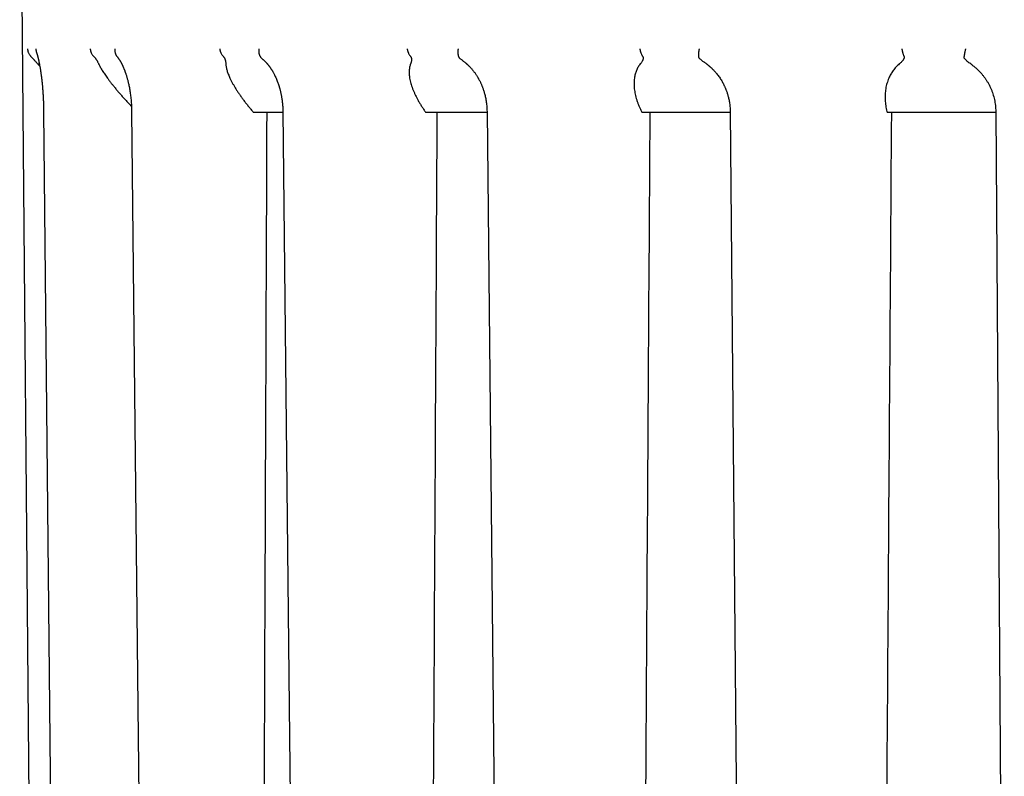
# Model space of a CAD drawing. Header units: millimetres. Extents: x 8 to 399, y 12 to 198.
# Tile 12 of 51: x 194 to 212, y 32 to 45. Entities that reach past the tile are written whole.
import ezdxf

# ---------------------------------------------------------------- set-up
doc = ezdxf.new("R2010")
doc.units = ezdxf.units.MM

msp = doc.modelspace()

# ---------------------------------------------------------------- linework, layer by layer
at = {"color": 7, "linetype": 'Continuous', "lineweight": 30}
for p, q in [((194.113, 50.249), (194.362, 21.709)), ((195.861, 44.742), (195.86, 44.744)), ((198.295, 43.759), (198.304, 43.749)), ((198.304, 43.749), (198.834, 43.749)), ((201.387, 43.759), (201.394, 43.749)), ((201.394, 43.749), (202.497, 43.749)), ((202.497, 43.759), (202.497, 43.759)), ((205.267, 43.759), (205.272, 43.749)), ((205.272, 43.749), (206.86, 43.749)), ((209.672, 43.759), (209.674, 43.749)), ((209.674, 43.749), (211.624, 43.749)), ((211.624, 43.759), (211.778, 21.71))]:
    msp.add_line(p, q, dxfattribs=at)
at = {"color": 7, "linetype": 'Continuous', "lineweight": 30, "flags": 128}
for points in [[(194.542, 43.759), (194.647, 33.078), (194.76, 21.709)], [(196.121, 43.758), (196.235, 33.078), (196.357, 21.709)], [(198.835, 43.758), (198.95, 33.078), (199.073, 21.709)], [(202.497, 43.759), (202.606, 33.078), (202.723, 21.709)], [(206.86, 43.759), (206.955, 33.079), (207.056, 21.709)]]:
    msp.add_lwpolyline(points, dxfattribs=at)
at = {"color": 7, "linetype": 'Continuous', "lineweight": 30}
for centre, major_axis, ratio, start_param, end_param in [((212.963, -153.88), (8.75, 2506.65), 0.006046, 1.491893, 1.500531), ((212.963, -152.796), (12.375, 2506.65), 0.004936, 1.49233, 1.500968), ((212.963, -151.384), (15.156, 2506.65), 0.003491, 1.492892, 1.50153), ((212.963, -149.739), (16.904, 2506.65), 0.001807, 1.493542, 1.502179)]:
    msp.add_ellipse(centre, major_axis=major_axis, ratio=ratio, start_param=start_param, end_param=end_param, dxfattribs=at)
for points, knots in [([(194.254, 44.884), (194.254, 44.882), (194.254, 44.879), (194.254, 44.874), (194.255, 44.867), (194.256, 44.859), (194.258, 44.849), (194.26, 44.837), (194.264, 44.824), (194.271, 44.808), (194.279, 44.79), (194.291, 44.772), (194.303, 44.757), (194.311, 44.748), (194.315, 44.744)], [0, 0, 0, 0, 0.023924, 0.05826, 0.103009, 0.15817, 0.223742, 0.299725, 0.386116, 0.482914, 0.632748, 0.768856, 0.891262, 1, 1, 1, 1]), ([(194.404, 44.884), (194.404, 44.882), (194.404, 44.879), (194.404, 44.874), (194.404, 44.867), (194.405, 44.857), (194.407, 44.845), (194.41, 44.829), (194.413, 44.818), (194.415, 44.813)], [0, 0, 0, 0, 0.051176, 0.124656, 0.220439, 0.338526, 0.530649, 0.7624, 1, 1, 1, 1]), ([(195.378, 44.884), (195.378, 44.882), (195.379, 44.879), (195.379, 44.874), (195.38, 44.867), (195.382, 44.859), (195.384, 44.849), (195.387, 44.837), (195.392, 44.824), (195.398, 44.808), (195.408, 44.79), (195.42, 44.772), (195.432, 44.757), (195.44, 44.748), (195.444, 44.744)], [0, 0, 0, 0, 0.0239238, 0.0582601, 0.103009, 0.15817, 0.2237422, 0.2997246, 0.3861157, 0.4829136, 0.6327485, 0.7688563, 0.8912618, 1, 1, 1, 1]), ([(195.819, 44.884), (195.819, 44.882), (195.819, 44.879), (195.819, 44.874), (195.819, 44.867), (195.819, 44.857), (195.82, 44.845), (195.822, 44.828), (195.825, 44.814), (195.828, 44.803), (195.83, 44.796), (195.833, 44.79), (195.835, 44.783), (195.838, 44.777), (195.843, 44.768), (195.85, 44.757), (195.857, 44.748), (195.86, 44.744)], [0, 0, 0, 0, 0.023902, 0.058221, 0.102958, 0.158112, 0.247844, 0.356086, 0.48283, 0.534327, 0.584294, 0.632733, 0.679644, 0.725028, 0.768887, 0.891279, 1, 1, 1, 1]), ([(197.701, 44.884), (197.701, 44.882), (197.702, 44.879), (197.703, 44.874), (197.704, 44.867), (197.706, 44.859), (197.708, 44.849), (197.712, 44.837), (197.716, 44.824), (197.723, 44.808), (197.733, 44.79), (197.744, 44.772), (197.756, 44.757), (197.764, 44.748), (197.767, 44.744)], [0, 0, 0, 0, 0.0239238, 0.0582601, 0.103009, 0.15817, 0.2237422, 0.2997246, 0.3861157, 0.4829136, 0.6327485, 0.7688563, 0.8912618, 1, 1, 1, 1]), ([(198.403, 44.884), (198.403, 44.882), (198.402, 44.879), (198.402, 44.874), (198.401, 44.867), (198.401, 44.857), (198.401, 44.845), (198.401, 44.828), (198.403, 44.814), (198.405, 44.803), (198.407, 44.796), (198.408, 44.79), (198.41, 44.783), (198.412, 44.777), (198.415, 44.768), (198.42, 44.757), (198.426, 44.748), (198.428, 44.744)], [0, 0, 0, 0, 0.023902, 0.058221, 0.102958, 0.158112, 0.247844, 0.356086, 0.48283, 0.534327, 0.584294, 0.632733, 0.679644, 0.725028, 0.768887, 0.891279, 1, 1, 1, 1]), ([(201.064, 44.884), (201.064, 44.882), (201.065, 44.879), (201.066, 44.874), (201.067, 44.867), (201.069, 44.859), (201.072, 44.849), (201.076, 44.837), (201.08, 44.824), (201.087, 44.808), (201.095, 44.79), (201.106, 44.772), (201.116, 44.757), (201.123, 44.748), (201.126, 44.744)], [0, 0, 0, 0, 0.023924, 0.05826, 0.103009, 0.15817, 0.223742, 0.299725, 0.386116, 0.482914, 0.632748, 0.768856, 0.891262, 1, 1, 1, 1]), ([(201.978, 44.884), (201.978, 44.882), (201.978, 44.879), (201.977, 44.874), (201.976, 44.867), (201.975, 44.857), (201.974, 44.845), (201.973, 44.828), (201.974, 44.814), (201.974, 44.803), (201.975, 44.796), (201.975, 44.79), (201.976, 44.783), (201.977, 44.777), (201.979, 44.768), (201.982, 44.757), (201.985, 44.748), (201.987, 44.744)], [0, 0, 0, 0, 0.023902, 0.058221, 0.102958, 0.158112, 0.247844, 0.356086, 0.48283, 0.534327, 0.584294, 0.632733, 0.679644, 0.725028, 0.768887, 0.891279, 1, 1, 1, 1]), ([(205.238, 44.884), (205.238, 44.882), (205.239, 44.879), (205.24, 44.874), (205.241, 44.867), (205.243, 44.859), (205.246, 44.849), (205.249, 44.837), (205.254, 44.824), (205.259, 44.808), (205.267, 44.79), (205.275, 44.772), (205.283, 44.757), (205.288, 44.748), (205.291, 44.744)], [0, 0, 0, 0, 0.023924, 0.05826, 0.103009, 0.15817, 0.223742, 0.299725, 0.386116, 0.482914, 0.632748, 0.768856, 0.891262, 1, 1, 1, 1]), ([(206.303, 44.884), (206.302, 44.882), (206.302, 44.879), (206.301, 44.874), (206.3, 44.867), (206.298, 44.857), (206.296, 44.845), (206.294, 44.828), (206.293, 44.814), (206.292, 44.803), (206.292, 44.796), (206.291, 44.79), (206.291, 44.783), (206.291, 44.777), (206.291, 44.768), (206.292, 44.757), (206.293, 44.748), (206.294, 44.744)], [0, 0, 0, 0, 0.023902, 0.058221, 0.102958, 0.158112, 0.247844, 0.356086, 0.48283, 0.534327, 0.584294, 0.632733, 0.679644, 0.725028, 0.768887, 0.891279, 1, 1, 1, 1]), ([(209.938, 44.884), (209.938, 44.882), (209.939, 44.879), (209.94, 44.874), (209.942, 44.867), (209.944, 44.859), (209.946, 44.849), (209.949, 44.837), (209.952, 44.824), (209.957, 44.808), (209.963, 44.79), (209.969, 44.772), (209.974, 44.757), (209.977, 44.748), (209.979, 44.744)], [0, 0, 0, 0, 0.023924, 0.05826, 0.103009, 0.15817, 0.223742, 0.299725, 0.386116, 0.482914, 0.632748, 0.768856, 0.891262, 1, 1, 1, 1]), ([(211.081, 44.884), (211.081, 44.882), (211.08, 44.879), (211.079, 44.874), (211.077, 44.867), (211.075, 44.857), (211.073, 44.845), (211.069, 44.828), (211.067, 44.814), (211.065, 44.803), (211.063, 44.796), (211.062, 44.79), (211.061, 44.783), (211.06, 44.777), (211.058, 44.768), (211.057, 44.757), (211.055, 44.748), (211.055, 44.744)], [0, 0, 0, 0, 0.023902, 0.058221, 0.102958, 0.158112, 0.247844, 0.356086, 0.48283, 0.534327, 0.584294, 0.632733, 0.679644, 0.725028, 0.768887, 0.891279, 1, 1, 1, 1]), ([(194.315, 44.744), (194.319, 44.74), (194.326, 44.733), (194.336, 44.723), (194.344, 44.714), (194.354, 44.704), (194.365, 44.693), (194.375, 44.681), (194.388, 44.667), (194.403, 44.65), (194.42, 44.631), (194.43, 44.618), (194.436, 44.612)], [0, 0, 0, 0, 0.068433, 0.139775, 0.192415, 0.245501, 0.353709, 0.433538, 0.513387, 0.674271, 0.837018, 1, 1, 1, 1]), ([(194.415, 44.813), (194.415, 44.812), (194.416, 44.81), (194.417, 44.807), (194.418, 44.803), (194.419, 44.801), (194.42, 44.799), (194.42, 44.797), (194.421, 44.794), (194.423, 44.789), (194.425, 44.782), (194.428, 44.773), (194.431, 44.763), (194.433, 44.753), (194.435, 44.745), (194.437, 44.738), (194.439, 44.732), (194.441, 44.725), (194.443, 44.718), (194.444, 44.71), (194.446, 44.702), (194.448, 44.694), (194.45, 44.686), (194.451, 44.679), (194.453, 44.675), (194.453, 44.672), (194.454, 44.669), (194.454, 44.666), (194.455, 44.664), (194.456, 44.659), (194.458, 44.651), (194.46, 44.638), (194.464, 44.623), (194.467, 44.604), (194.471, 44.584), (194.475, 44.561), (194.479, 44.537), (194.484, 44.51), (194.488, 44.482), (194.492, 44.453), (194.496, 44.424), (194.5, 44.397), (194.503, 44.372), (194.506, 44.348), (194.508, 44.327), (194.51, 44.308), (194.512, 44.291), (194.514, 44.274), (194.516, 44.257), (194.518, 44.236), (194.52, 44.214), (194.522, 44.188), (194.524, 44.159), (194.527, 44.128), (194.529, 44.093), (194.531, 44.057), (194.533, 44.02), (194.535, 43.982), (194.537, 43.942), (194.539, 43.9), (194.54, 43.855), (194.541, 43.807), (194.542, 43.775), (194.542, 43.759)], [0, 0, 0, 0, 0.005207, 0.013885, 0.020785, 0.025904, 0.029238, 0.031941, 0.038194, 0.046128, 0.055747, 0.074441, 0.091791, 0.107749, 0.118367, 0.128287, 0.137509, 0.146859, 0.157757, 0.167425, 0.178065, 0.189551, 0.199764, 0.20796, 0.213246, 0.217129, 0.219884, 0.222897, 0.226362, 0.230277, 0.24129, 0.254809, 0.273583, 0.294395, 0.316642, 0.340324, 0.365439, 0.391988, 0.419967, 0.44829, 0.474802, 0.49933, 0.521887, 0.542473, 0.561085, 0.576822, 0.5908, 0.603369, 0.617675, 0.634464, 0.652655, 0.673074, 0.695722, 0.720601, 0.747711, 0.777053, 0.803979, 0.832546, 0.862752, 0.894599, 0.928088, 0.96322, 1, 1, 1, 1]), ([(195.444, 44.744), (195.448, 44.74), (195.455, 44.733), (195.464, 44.723), (195.471, 44.714), (195.478, 44.704), (195.486, 44.693), (195.494, 44.681), (195.502, 44.667), (195.511, 44.65), (195.521, 44.631), (195.527, 44.618), (195.53, 44.612)], [0, 0, 0, 0, 0.068433, 0.139775, 0.192415, 0.245501, 0.353709, 0.433538, 0.513387, 0.674271, 0.837018, 1, 1, 1, 1]), ([(195.861, 44.742), (195.862, 44.741), (195.864, 44.739), (195.866, 44.736), (195.87, 44.732), (195.874, 44.726), (195.879, 44.719), (195.885, 44.712), (195.89, 44.703), (195.896, 44.695), (195.902, 44.686), (195.907, 44.678), (195.911, 44.671), (195.915, 44.664), (195.92, 44.657), (195.925, 44.648), (195.93, 44.638), (195.936, 44.628), (195.941, 44.619), (195.945, 44.611), (195.948, 44.604), (195.951, 44.598), (195.954, 44.592), (195.957, 44.585), (195.961, 44.577), (195.966, 44.566), (195.971, 44.554), (195.977, 44.54), (195.983, 44.527), (195.988, 44.514), (195.992, 44.504), (195.995, 44.497), (195.997, 44.49), (195.999, 44.485), (196.002, 44.477), (196.006, 44.467), (196.01, 44.454), (196.016, 44.436), (196.023, 44.415), (196.031, 44.391), (196.037, 44.368), (196.044, 44.344), (196.051, 44.318), (196.058, 44.289), (196.065, 44.258), (196.073, 44.224), (196.08, 44.186), (196.087, 44.146), (196.094, 44.104), (196.1, 44.06), (196.106, 44.014), (196.111, 43.966), (196.115, 43.917), (196.118, 43.865), (196.12, 43.813), (196.121, 43.777), (196.121, 43.758)], [0, 0, 0, 0, 0.007284, 0.014429, 0.021241, 0.03498, 0.049511, 0.064009, 0.079707, 0.095164, 0.110033, 0.122543, 0.134173, 0.144571, 0.155313, 0.168639, 0.183861, 0.198229, 0.211463, 0.221386, 0.230368, 0.238362, 0.245539, 0.253973, 0.264276, 0.276184, 0.292654, 0.308856, 0.32479, 0.340059, 0.350373, 0.358794, 0.36532, 0.370663, 0.377467, 0.388968, 0.403405, 0.418917, 0.444303, 0.467738, 0.489279, 0.511524, 0.535876, 0.561846, 0.58985, 0.61989, 0.651938, 0.686026, 0.721332, 0.75786, 0.79562, 0.834619, 0.874136, 0.914864, 0.956814, 1, 1, 1, 1]), ([(197.767, 44.744), (197.77, 44.74), (197.777, 44.733), (197.784, 44.723), (197.789, 44.714), (197.794, 44.704), (197.798, 44.693), (197.802, 44.681), (197.805, 44.667), (197.808, 44.65), (197.81, 44.631), (197.811, 44.618), (197.811, 44.612)], [0, 0, 0, 0, 0.068433, 0.139775, 0.192415, 0.245501, 0.353709, 0.433538, 0.513387, 0.674271, 0.837018, 1, 1, 1, 1]), ([(198.469, 44.701), (198.465, 44.705), (198.456, 44.712), (198.445, 44.722), (198.436, 44.733), (198.431, 44.74), (198.428, 44.744)], [0, 0, 0, 0, 0.267327, 0.507049, 0.751388, 1, 1, 1, 1]), ([(198.469, 44.701), (198.469, 44.701), (198.472, 44.699), (198.478, 44.694), (198.486, 44.686), (198.495, 44.678), (198.503, 44.671), (198.511, 44.663), (198.518, 44.655), (198.525, 44.648), (198.531, 44.642), (198.537, 44.636), (198.541, 44.63), (198.546, 44.625), (198.551, 44.619), (198.557, 44.612), (198.564, 44.604), (198.572, 44.594), (198.579, 44.585), (198.586, 44.576), (198.592, 44.568), (198.598, 44.559), (198.605, 44.55), (198.611, 44.541), (198.618, 44.531), (198.624, 44.522), (198.629, 44.514), (198.633, 44.507), (198.637, 44.501), (198.641, 44.494), (198.646, 44.486), (198.652, 44.476), (198.66, 44.462), (198.671, 44.442), (198.685, 44.415), (198.699, 44.387), (198.713, 44.356), (198.727, 44.322), (198.738, 44.294), (198.746, 44.271), (198.752, 44.255), (198.757, 44.24), (198.761, 44.226), (198.765, 44.215), (198.767, 44.206), (198.77, 44.198), (198.771, 44.192), (198.773, 44.187), (198.775, 44.181), (198.777, 44.174), (198.779, 44.166), (198.782, 44.155), (198.785, 44.141), (198.79, 44.123), (198.795, 44.102), (198.8, 44.079), (198.805, 44.053), (198.81, 44.026), (198.815, 43.996), (198.82, 43.962), (198.824, 43.927), (198.828, 43.888), (198.831, 43.847), (198.834, 43.804), (198.834, 43.774), (198.835, 43.758)], [0, 0, 0, 0, 0.00031, 0.014737, 0.030562, 0.045491, 0.05948, 0.072514, 0.086665, 0.098818, 0.109702, 0.118717, 0.126557, 0.135034, 0.144071, 0.154402, 0.16684, 0.181391, 0.195294, 0.207405, 0.219162, 0.230901, 0.242626, 0.254339, 0.267536, 0.27909, 0.28898, 0.297207, 0.304058, 0.311853, 0.321376, 0.332628, 0.34561, 0.373342, 0.400216, 0.433061, 0.464825, 0.498562, 0.534872, 0.549845, 0.565217, 0.580216, 0.59317, 0.60402, 0.612763, 0.619398, 0.624354, 0.629265, 0.634821, 0.641021, 0.648012, 0.656642, 0.669929, 0.685996, 0.704845, 0.726477, 0.748226, 0.772214, 0.798441, 0.826909, 0.857619, 0.889964, 0.924475, 0.961152, 1, 1, 1, 1]), ([(201.126, 44.744), (201.128, 44.74), (201.134, 44.733), (201.138, 44.723), (201.141, 44.714), (201.143, 44.704), (201.144, 44.693), (201.144, 44.681), (201.142, 44.667), (201.139, 44.65), (201.133, 44.631), (201.128, 44.618), (201.126, 44.612)], [0, 0, 0, 0, 0.068433, 0.139775, 0.192415, 0.245501, 0.353709, 0.433538, 0.513387, 0.674271, 0.837018, 1, 1, 1, 1]), ([(202.063, 44.669), (202.062, 44.67), (202.055, 44.675), (202.042, 44.684), (202.025, 44.698), (202.011, 44.71), (202, 44.722), (201.992, 44.733), (201.989, 44.74), (201.987, 44.744)], [0, 0, 0, 0, 0.028316, 0.21754, 0.410516, 0.603204, 0.733031, 0.865359, 1, 1, 1, 1]), ([(205.291, 44.744), (205.293, 44.74), (205.297, 44.733), (205.299, 44.723), (205.299, 44.714), (205.298, 44.704), (205.295, 44.693), (205.291, 44.681), (205.284, 44.667), (205.275, 44.65), (205.261, 44.631), (205.252, 44.618), (205.247, 44.612)], [0, 0, 0, 0, 0.068433, 0.139775, 0.192415, 0.245501, 0.353709, 0.433538, 0.513387, 0.674271, 0.837018, 1, 1, 1, 1]), ([(206.395, 44.642), (206.387, 44.648), (206.373, 44.657), (206.355, 44.671), (206.339, 44.684), (206.323, 44.698), (206.311, 44.71), (206.302, 44.722), (206.296, 44.733), (206.294, 44.74), (206.294, 44.744)], [0, 0, 0, 0, 0.182586, 0.315851, 0.449081, 0.584953, 0.720622, 0.812031, 0.905201, 1, 1, 1, 1]), ([(209.979, 44.744), (209.98, 44.74), (209.982, 44.733), (209.981, 44.723), (209.979, 44.714), (209.975, 44.704), (209.969, 44.693), (209.961, 44.681), (209.95, 44.667), (209.935, 44.65), (209.915, 44.631), (209.901, 44.618), (209.894, 44.612)], [0, 0, 0, 0, 0.068433, 0.139775, 0.192415, 0.245501, 0.353709, 0.433538, 0.513387, 0.674271, 0.837018, 1, 1, 1, 1]), ([(211.176, 44.612), (211.165, 44.62), (211.144, 44.635), (211.119, 44.655), (211.1, 44.671), (211.086, 44.684), (211.074, 44.698), (211.064, 44.71), (211.058, 44.722), (211.055, 44.733), (211.055, 44.74), (211.055, 44.744)], [0, 0, 0, 0, 0.197127, 0.394632, 0.493327, 0.591995, 0.69262, 0.793095, 0.860792, 0.929793, 1, 1, 1, 1]), ([(194.436, 44.612), (194.444, 44.603), (194.456, 44.589), (194.469, 44.574), (194.474, 44.569)], [0, 0, 0, 0, 0.655931, 1, 1, 1, 1]), ([(195.529, 44.612), (195.534, 44.603), (195.543, 44.585), (195.558, 44.555), (195.576, 44.525), (195.595, 44.494), (195.616, 44.461), (195.639, 44.427), (195.663, 44.392), (195.691, 44.354), (195.722, 44.311), (195.758, 44.264), (195.796, 44.217), (195.835, 44.168), (195.876, 44.119), (195.919, 44.069), (195.964, 44.018), (196.009, 43.967), (196.056, 43.915), (196.092, 43.876), (196.114, 43.853), (196.118, 43.848)], [0, 0, 0, 0, 0.045358, 0.090769, 0.136189, 0.18156, 0.228432, 0.275344, 0.322263, 0.369144, 0.429146, 0.489205, 0.549274, 0.609288, 0.670981, 0.73272, 0.794464, 0.856163, 0.918806, 0.981449, 1, 1, 1, 1]), ([(197.811, 44.612), (197.812, 44.603), (197.813, 44.585), (197.817, 44.555), (197.824, 44.525), (197.832, 44.494), (197.842, 44.461), (197.855, 44.427), (197.869, 44.392), (197.886, 44.354), (197.907, 44.311), (197.932, 44.264), (197.959, 44.217), (197.988, 44.168), (198.02, 44.119), (198.054, 44.069), (198.089, 44.018), (198.127, 43.967), (198.166, 43.915), (198.208, 43.863), (198.25, 43.811), (198.28, 43.777), (198.295, 43.759)], [0, 0, 0, 0, 0.040959, 0.081967, 0.122983, 0.163954, 0.206281, 0.248644, 0.291013, 0.333348, 0.387531, 0.441767, 0.49601, 0.550205, 0.605915, 0.661667, 0.717424, 0.77314, 0.829708, 0.886277, 0.943138, 1, 1, 1, 1]), ([(201.125, 44.612), (201.122, 44.603), (201.115, 44.585), (201.108, 44.555), (201.103, 44.525), (201.1, 44.494), (201.099, 44.461), (201.1, 44.427), (201.104, 44.392), (201.109, 44.354), (201.118, 44.311), (201.13, 44.264), (201.144, 44.217), (201.162, 44.168), (201.182, 44.119), (201.204, 44.069), (201.229, 44.018), (201.256, 43.967), (201.285, 43.915), (201.317, 43.863), (201.351, 43.811), (201.375, 43.777), (201.387, 43.759)], [0, 0, 0, 0, 0.040959, 0.081967, 0.122983, 0.163954, 0.206281, 0.248644, 0.291013, 0.333348, 0.387531, 0.441767, 0.49601, 0.550205, 0.605915, 0.661667, 0.717424, 0.77314, 0.829708, 0.886277, 0.943138, 1, 1, 1, 1]), ([(202.063, 44.669), (202.067, 44.666), (202.079, 44.657), (202.095, 44.645), (202.11, 44.633), (202.121, 44.624), (202.131, 44.615), (202.142, 44.606), (202.151, 44.597), (202.158, 44.59), (202.165, 44.584), (202.172, 44.576), (202.182, 44.567), (202.194, 44.554), (202.207, 44.54), (202.222, 44.523), (202.237, 44.506), (202.25, 44.489), (202.263, 44.473), (202.276, 44.456), (202.289, 44.437), (202.302, 44.419), (202.314, 44.4), (202.325, 44.382), (202.335, 44.366), (202.343, 44.35), (202.353, 44.332), (202.365, 44.311), (202.376, 44.288), (202.385, 44.269), (202.392, 44.253), (202.399, 44.236), (202.406, 44.219), (202.414, 44.199), (202.423, 44.177), (202.431, 44.152), (202.44, 44.125), (202.449, 44.096), (202.457, 44.063), (202.466, 44.028), (202.474, 43.99), (202.481, 43.949), (202.487, 43.905), (202.493, 43.859), (202.496, 43.81), (202.497, 43.776), (202.497, 43.759)], [0, 0, 0, 0, 0.016891, 0.050213, 0.064918, 0.079735, 0.094664, 0.109699, 0.12316, 0.133686, 0.141289, 0.152485, 0.166779, 0.184175, 0.204675, 0.227736, 0.252035, 0.271955, 0.292602, 0.313976, 0.336075, 0.35889, 0.380673, 0.401364, 0.419372, 0.43534, 0.452701, 0.480495, 0.506471, 0.523919, 0.540449, 0.556228, 0.573707, 0.593723, 0.615018, 0.638592, 0.664447, 0.692584, 0.723004, 0.755711, 0.790703, 0.827983, 0.867551, 0.909408, 0.953556, 1, 1, 1, 1]), ([(205.246, 44.612), (205.239, 44.603), (205.225, 44.585), (205.207, 44.555), (205.191, 44.525), (205.177, 44.494), (205.165, 44.461), (205.155, 44.427), (205.147, 44.392), (205.14, 44.354), (205.136, 44.311), (205.134, 44.264), (205.135, 44.217), (205.139, 44.168), (205.146, 44.119), (205.156, 44.069), (205.168, 44.018), (205.183, 43.967), (205.2, 43.915), (205.22, 43.863), (205.242, 43.811), (205.259, 43.777), (205.267, 43.759)], [0, 0, 0, 0, 0.040959, 0.081967, 0.122983, 0.163954, 0.206281, 0.248644, 0.291013, 0.333348, 0.387531, 0.441767, 0.49601, 0.550205, 0.605915, 0.661667, 0.717424, 0.77314, 0.829708, 0.886277, 0.943138, 1, 1, 1, 1]), ([(206.395, 44.642), (206.395, 44.642), (206.401, 44.638), (206.413, 44.63), (206.427, 44.62), (206.44, 44.61), (206.451, 44.602), (206.459, 44.595), (206.466, 44.589), (206.471, 44.585), (206.475, 44.582), (206.477, 44.58), (206.48, 44.578), (206.483, 44.575), (206.487, 44.572), (206.493, 44.567), (206.5, 44.56), (206.51, 44.552), (206.523, 44.54), (206.539, 44.525), (206.558, 44.505), (206.579, 44.484), (206.6, 44.459), (206.623, 44.432), (206.645, 44.403), (206.667, 44.373), (206.688, 44.342), (206.707, 44.311), (206.724, 44.28), (206.74, 44.25), (206.753, 44.224), (206.763, 44.203), (206.77, 44.185), (206.777, 44.168), (206.784, 44.15), (206.792, 44.131), (206.799, 44.109), (206.808, 44.085), (206.816, 44.057), (206.824, 44.027), (206.832, 43.995), (206.839, 43.96), (206.846, 43.924), (206.851, 43.886), (206.856, 43.846), (206.859, 43.803), (206.859, 43.774), (206.86, 43.759)], [0, 0, 0, 0, 0.001741, 0.022202, 0.040315, 0.056077, 0.069488, 0.080547, 0.089253, 0.095605, 0.099751, 0.102354, 0.105733, 0.109969, 0.115061, 0.12101, 0.132089, 0.144926, 0.158363, 0.183635, 0.21054, 0.239076, 0.271457, 0.305701, 0.341803, 0.378368, 0.413548, 0.449342, 0.483604, 0.516339, 0.547549, 0.566384, 0.584616, 0.602244, 0.619588, 0.638642, 0.661099, 0.685872, 0.712963, 0.742373, 0.774103, 0.808155, 0.84239, 0.878689, 0.917056, 0.957492, 1, 1, 1, 1]), ([(209.893, 44.612), (209.883, 44.603), (209.862, 44.585), (209.834, 44.555), (209.808, 44.525), (209.784, 44.494), (209.761, 44.461), (209.741, 44.427), (209.722, 44.392), (209.704, 44.354), (209.687, 44.311), (209.672, 44.264), (209.66, 44.217), (209.65, 44.168), (209.643, 44.119), (209.639, 44.069), (209.638, 44.018), (209.64, 43.967), (209.644, 43.915), (209.65, 43.863), (209.66, 43.811), (209.668, 43.777), (209.672, 43.759)], [0, 0, 0, 0, 0.040959, 0.081967, 0.122983, 0.163954, 0.206281, 0.248644, 0.291013, 0.333348, 0.387531, 0.441767, 0.49601, 0.550205, 0.605915, 0.661667, 0.717424, 0.77314, 0.829708, 0.886277, 0.943138, 1, 1, 1, 1]), ([(211.176, 44.612), (211.191, 44.601), (211.222, 44.579), (211.266, 44.542), (211.309, 44.502), (211.348, 44.462), (211.382, 44.423), (211.412, 44.385), (211.44, 44.346), (211.467, 44.304), (211.492, 44.261), (211.516, 44.217), (211.537, 44.171), (211.557, 44.123), (211.574, 44.074), (211.588, 44.024), (211.601, 43.973), (211.611, 43.921), (211.618, 43.868), (211.623, 43.814), (211.624, 43.777), (211.624, 43.759)], [0, 0, 0, 0, 0.056977, 0.114679, 0.173109, 0.23227, 0.280128, 0.328457, 0.377257, 0.426529, 0.476276, 0.526496, 0.577193, 0.628366, 0.680017, 0.732146, 0.784754, 0.837843, 0.891413, 0.945465, 1, 1, 1, 1])]:
    msp.add_open_spline(points, degree=3, knots=knots, dxfattribs=at)

doc.saveas('drawing.dxf')
